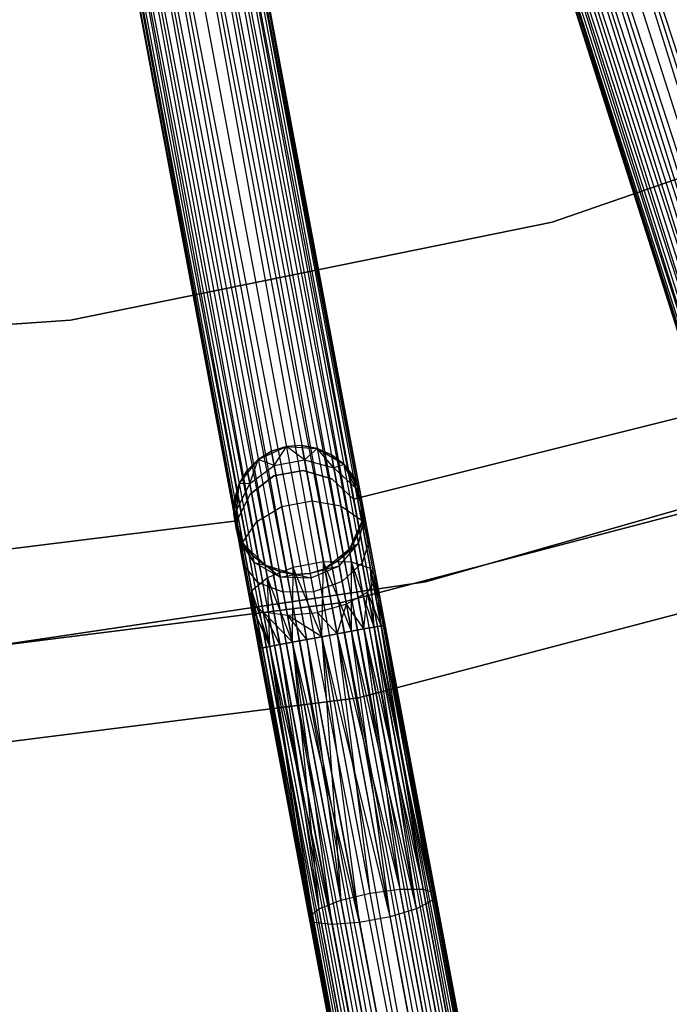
# Model space of a CAD drawing. Extents: x -102 to 101, y -101 to 102.
# Tile 131 of 256: x 6 to 16, y -67 to -52. Entities that reach past the tile are written whole.
import ezdxf

# ---------------------------------------------------------------- set-up
doc = ezdxf.new("R2010")
doc.units = 0
doc.header["$LTSCALE"] = 25.4
doc.layers.get('0').update_dxf_attribs({"linetype": 'CONTINUOUS'})

# ---------------------------------------------------------------- blocks, each defined once
blk = doc.blocks.new('NL2500012268_STL')
at = {"color": 0}
for p, q in [((116.005, -41.16, 328.471), (127.338, -76.782, 328.471)), ((116.005, -41.16, 328.471), (127.338, -76.782, 328.471)), ((116.005, -41.16, 326.529), (127.109, -76.854, 326.5)), ((116.005, -41.16, 326.529), (127.109, -76.854, 326.5)), ((116.005, -41.16, 326.529), (127.552, -76.713, 326.615)), ((116.005, -41.16, 326.529), (127.552, -76.713, 326.615)), ((115.549, -41.305, 326.529), (127.109, -76.854, 326.5)), ((126.667, -76.995, 326.615), (115.549, -41.305, 326.529)), ((126.667, -76.995, 326.615), (115.549, -41.305, 326.529)), ((115.549, -41.305, 328.471), (126.881, -76.927, 328.471)), ((115.549, -41.305, 328.471), (126.881, -76.927, 328.471)), ((115.549, -41.305, 326.529), (127.109, -76.854, 326.5)), ((115.777, -41.232, 328.5), (127.109, -76.854, 328.5)), ((115.777, -41.232, 328.5), (127.109, -76.854, 328.5)), ((115.777, -41.232, 326.5), (127.109, -76.854, 326.5)), ((115.777, -41.232, 326.5), (127.109, -76.854, 326.5)), ((126.163, -77.155, 327.379), (114.886, -41.516, 327.145)), ((114.886, -41.516, 327.145), (126.325, -77.104, 326.932)), ((114.886, -41.516, 327.145), (126.325, -77.104, 326.932)), ((126.163, -77.155, 327.379), (114.886, -41.516, 327.145)), ((114.886, -41.516, 327.855), (126.218, -77.138, 327.855)), ((114.886, -41.516, 327.855), (126.218, -77.138, 327.855)), ((114.993, -41.482, 326.932), (126.325, -77.104, 326.932)), ((114.993, -41.482, 326.932), (126.325, -77.104, 326.932)), ((126.478, -77.055, 328.249), (114.993, -41.482, 328.068)), ((114.993, -41.482, 328.068), (126.218, -77.138, 327.855)), ((114.993, -41.482, 328.068), (126.218, -77.138, 327.855)), ((126.478, -77.055, 328.249), (114.993, -41.482, 328.068)), ((126.325, -77.104, 326.932), (115.145, -41.433, 326.751)), ((115.145, -41.433, 326.751), (126.667, -76.995, 326.615)), ((115.145, -41.433, 326.751), (126.667, -76.995, 326.615)), ((126.325, -77.104, 326.932), (115.145, -41.433, 326.751)), ((115.145, -41.433, 328.249), (126.478, -77.055, 328.249)), ((115.145, -41.433, 328.249), (126.478, -77.055, 328.249)), ((115.334, -41.373, 326.615), (126.667, -76.995, 326.615)), ((115.334, -41.373, 326.615), (126.667, -76.995, 326.615)), ((126.881, -76.927, 328.471), (115.334, -41.373, 328.385)), ((115.334, -41.373, 328.385), (126.478, -77.055, 328.249)), ((115.334, -41.373, 328.385), (126.478, -77.055, 328.249)), ((126.881, -76.927, 328.471), (115.334, -41.373, 328.385)), ((114.831, -41.533, 327.379), (126.163, -77.155, 327.379)), ((114.831, -41.533, 327.621), (126.163, -77.155, 327.379)), ((126.218, -77.138, 327.855), (114.831, -41.533, 327.621)), ((114.831, -41.533, 327.621), (126.163, -77.155, 327.379)), ((114.831, -41.533, 327.379), (126.163, -77.155, 327.379)), ((126.218, -77.138, 327.855), (114.831, -41.533, 327.621)), ((111.263, -42.412, 328.249), (118.132, -79.156, 328.249)), ((111.263, -42.412, 328.249), (118.132, -79.156, 328.249)), ((117.937, -79.193, 326.615), (111.263, -42.412, 326.751)), ((111.263, -42.412, 326.751), (118.289, -79.127, 326.932)), ((111.263, -42.412, 326.751), (118.289, -79.127, 326.932)), ((117.937, -79.193, 326.615), (111.263, -42.412, 326.751)), ((118.399, -79.106, 327.855), (111.421, -42.382, 328.068)), ((111.421, -42.382, 328.068), (118.132, -79.156, 328.249)), ((111.421, -42.382, 328.068), (118.132, -79.156, 328.249)), ((118.399, -79.106, 327.855), (111.421, -42.382, 328.068)), ((111.421, -42.382, 326.932), (118.289, -79.127, 326.932)), ((111.421, -42.382, 326.932), (118.289, -79.127, 326.932)), ((111.531, -42.362, 327.855), (118.399, -79.106, 327.855)), ((111.531, -42.362, 327.855), (118.399, -79.106, 327.855)), ((118.289, -79.127, 326.932), (111.531, -42.362, 327.145)), ((111.531, -42.362, 327.145), (118.456, -79.096, 327.379)), ((111.531, -42.362, 327.145), (118.456, -79.096, 327.379)), ((118.289, -79.127, 326.932), (111.531, -42.362, 327.145)), ((118.456, -79.096, 327.379), (111.587, -42.351, 327.621)), ((111.587, -42.351, 327.379), (118.456, -79.096, 327.379)), ((118.456, -79.096, 327.379), (111.587, -42.351, 327.621)), ((111.587, -42.351, 327.621), (118.399, -79.106, 327.855)), ((111.587, -42.351, 327.621), (118.399, -79.106, 327.855)), ((111.587, -42.351, 327.379), (118.456, -79.096, 327.379)), ((110.376, -42.577, 326.529), (117.48, -79.278, 326.5)), ((117.024, -79.363, 326.615), (110.376, -42.577, 326.529)), ((117.024, -79.363, 326.615), (110.376, -42.577, 326.529)), ((110.376, -42.577, 328.471), (117.245, -79.322, 328.471)), ((110.376, -42.577, 328.471), (117.245, -79.322, 328.471)), ((110.376, -42.577, 326.529), (117.48, -79.278, 326.5)), ((110.612, -42.533, 328.5), (117.48, -79.278, 328.5)), ((110.612, -42.533, 328.5), (117.48, -79.278, 328.5)), ((110.612, -42.533, 326.5), (117.48, -79.278, 326.5)), ((110.612, -42.533, 326.5), (117.48, -79.278, 326.5)), ((110.847, -42.49, 328.471), (117.716, -79.234, 328.471)), ((110.847, -42.49, 328.471), (117.716, -79.234, 328.471)), ((110.847, -42.49, 326.529), (117.48, -79.278, 326.5)), ((110.847, -42.49, 326.529), (117.48, -79.278, 326.5)), ((110.847, -42.49, 326.529), (117.937, -79.193, 326.615)), ((110.847, -42.49, 326.529), (117.937, -79.193, 326.615)), ((118.132, -79.156, 328.249), (111.068, -42.448, 328.385)), ((111.068, -42.448, 328.385), (117.716, -79.234, 328.471)), ((111.068, -42.448, 328.385), (117.716, -79.234, 328.471)), ((118.132, -79.156, 328.249), (111.068, -42.448, 328.385)), ((111.068, -42.448, 326.615), (117.937, -79.193, 326.615)), ((111.068, -42.448, 326.615), (117.937, -79.193, 326.615)), ((109.636, -42.716, 327.379), (116.505, -79.46, 327.379)), ((109.636, -42.716, 327.621), (116.505, -79.46, 327.379)), ((116.561, -79.45, 327.855), (109.636, -42.716, 327.621)), ((109.636, -42.716, 327.621), (116.505, -79.46, 327.379)), ((109.636, -42.716, 327.379), (116.505, -79.46, 327.379)), ((116.561, -79.45, 327.855), (109.636, -42.716, 327.621)), ((116.505, -79.46, 327.379), (109.693, -42.705, 327.145)), ((109.693, -42.705, 327.145), (116.671, -79.429, 326.932)), ((109.693, -42.705, 327.145), (116.671, -79.429, 326.932)), ((116.505, -79.46, 327.379), (109.693, -42.705, 327.145)), ((109.693, -42.705, 327.855), (116.561, -79.45, 327.855)), ((109.693, -42.705, 327.855), (116.561, -79.45, 327.855)), ((109.803, -42.685, 326.932), (116.671, -79.429, 326.932)), ((109.803, -42.685, 326.932), (116.671, -79.429, 326.932)), ((116.829, -79.4, 328.249), (109.803, -42.685, 328.068)), ((109.803, -42.685, 328.068), (116.561, -79.45, 327.855)), ((109.803, -42.685, 328.068), (116.561, -79.45, 327.855)), ((116.829, -79.4, 328.249), (109.803, -42.685, 328.068)), ((116.671, -79.429, 326.932), (109.96, -42.655, 326.751)), ((109.96, -42.655, 326.751), (117.024, -79.363, 326.615)), ((109.96, -42.655, 326.751), (117.024, -79.363, 326.615)), ((116.671, -79.429, 326.932), (109.96, -42.655, 326.751)), ((109.96, -42.655, 328.249), (116.829, -79.4, 328.249)), ((109.96, -42.655, 328.249), (116.829, -79.4, 328.249)), ((110.155, -42.619, 326.615), (117.024, -79.363, 326.615)), ((110.155, -42.619, 326.615), (117.024, -79.363, 326.615)), ((117.245, -79.322, 328.471), (110.155, -42.619, 328.385)), ((110.155, -42.619, 328.385), (116.829, -79.4, 328.249)), ((110.155, -42.619, 328.385), (116.829, -79.4, 328.249)), ((117.245, -79.322, 328.471), (110.155, -42.619, 328.385)), ((117.705, -54.981, 21), (124.898, -52.483, 21)), ((124.898, -52.483, 23), (117.705, -54.981, 23)), ((124.898, -52.483, 23), (117.705, -54.981, 23)), ((117.705, -54.981, 21), (124.898, -52.483, 21)), ((110.243, -56.498, 21), (117.705, -54.981, 21)), ((117.705, -54.981, 23), (110.243, -56.498, 23)), ((117.705, -54.981, 23), (110.243, -56.498, 23)), ((110.243, -56.498, 21), (117.705, -54.981, 21)), ((117.705, -54.981, 23), (117.705, -54.981, 21)), ((117.705, -54.981, 23), (117.705, -54.981, 21)), ((102.646, -57.006, 21), (110.243, -56.498, 21)), ((110.243, -56.498, 23), (102.646, -57.006, 23)), ((110.243, -56.498, 23), (102.646, -57.006, 23)), ((102.646, -57.006, 21), (110.243, -56.498, 21)), ((110.243, -56.498, 23), (110.243, -56.498, 21)), ((110.243, -56.498, 23), (110.243, -56.498, 21)), ((120.07, -57.908, 23), (114.631, -59.273, 23)), ((114.631, -59.273, 21), (120.07, -57.908, 21)), ((114.631, -59.273, 21), (120.07, -57.908, 21)), ((120.07, -57.908, 23), (114.631, -59.273, 23)), ((113.153, -58.656, 21), (113.588, -58.458, 21)), ((113.153, -58.656, 21), (113.588, -58.458, 21)), ((113.588, -58.458, 25.5), (113.358, -58.53, 25.5)), ((113.358, -58.53, 25.5), (113.588, -58.458, 21)), ((113.588, -58.458, 25.5), (113.358, -58.53, 25.5)), ((113.358, -58.53, 25.5), (113.588, -58.458, 21)), ((113.4, -58.752, 26.637), (113.588, -58.458, 25.5)), ((113.4, -58.752, 26.637), (113.588, -58.458, 25.5)), ((113.829, -58.442, 25.5), (113.588, -58.458, 25.5)), ((113.829, -58.442, 25.5), (113.588, -58.458, 25.5)), ((113.829, -58.442, 25.5), (113.588, -58.458, 21)), ((113.829, -58.442, 25.5), (113.588, -58.458, 21)), ((113.588, -58.458, 21), (114.066, -58.485, 21)), ((113.87, -58.665, 26.637), (113.588, -58.458, 25.5)), ((113.87, -58.665, 26.637), (113.588, -58.458, 25.5)), ((113.588, -58.458, 25.5), (113.588, -58.458, 21)), ((113.588, -58.458, 25.5), (113.588, -58.458, 21)), ((113.588, -58.458, 21), (114.066, -58.485, 21)), ((113.87, -58.665, 26.637), (113.829, -58.442, 25.5)), ((113.87, -58.665, 26.637), (113.829, -58.442, 25.5)), ((114.066, -58.485, 25.5), (113.829, -58.442, 25.5)), ((113.829, -58.442, 25.5), (114.066, -58.485, 21)), ((113.829, -58.442, 25.5), (114.066, -58.485, 21)), ((114.066, -58.485, 25.5), (113.829, -58.442, 25.5)), ((115.745, -60.555, 19), (123.536, -58.328, 19)), ((123.536, -58.328, 20), (115.745, -60.555, 20)), ((115.745, -60.555, 19), (123.536, -58.328, 19)), ((123.536, -58.328, 20), (115.745, -60.555, 20)), ((113.358, -58.53, 25.5), (113.153, -58.656, 25.5)), ((113.153, -58.656, 21), (113.358, -58.53, 25.5)), ((113.358, -58.53, 25.5), (113.153, -58.656, 25.5)), ((113.153, -58.656, 21), (113.358, -58.53, 25.5)), ((113.4, -58.752, 26.637), (113.358, -58.53, 25.5)), ((113.4, -58.752, 26.637), (113.358, -58.53, 25.5)), ((113.87, -58.665, 26.637), (114.066, -58.485, 25.5)), ((113.87, -58.665, 26.637), (114.066, -58.485, 25.5)), ((114.066, -58.485, 21), (114.477, -58.731, 21)), ((114.325, -58.789, 26.552), (114.066, -58.485, 25.5)), ((114.325, -58.789, 26.552), (114.066, -58.485, 25.5)), ((114.286, -58.583, 25.5), (114.066, -58.485, 25.5)), ((114.066, -58.485, 21), (114.286, -58.583, 25.5)), ((114.066, -58.485, 21), (114.477, -58.731, 21)), ((114.066, -58.485, 25.5), (114.066, -58.485, 21)), ((114.066, -58.485, 25.5), (114.066, -58.485, 21)), ((114.286, -58.583, 25.5), (114.066, -58.485, 25.5)), ((114.066, -58.485, 21), (114.286, -58.583, 25.5)), ((114.325, -58.789, 26.552), (114.286, -58.583, 25.5)), ((114.325, -58.789, 26.552), (114.286, -58.583, 25.5)), ((114.477, -58.731, 25.5), (114.286, -58.583, 25.5)), ((114.286, -58.583, 25.5), (114.477, -58.731, 21)), ((114.286, -58.583, 25.5), (114.477, -58.731, 21)), ((114.477, -58.731, 25.5), (114.286, -58.583, 25.5)), ((112.859, -59.033, 21), (113.153, -58.656, 21)), ((112.859, -59.033, 21), (113.153, -58.656, 21)), ((113.153, -58.656, 25.5), (112.983, -58.827, 25.5)), ((112.983, -58.827, 25.5), (113.153, -58.656, 21)), ((112.983, -58.827, 25.5), (113.153, -58.656, 21)), ((113.153, -58.656, 25.5), (112.983, -58.827, 25.5)), ((113.021, -59.032, 26.552), (113.153, -58.656, 25.5)), ((113.021, -59.032, 26.552), (113.153, -58.656, 25.5)), ((113.021, -59.032, 26.552), (113.4, -58.752, 26.637)), ((113.021, -59.032, 26.552), (113.4, -58.752, 26.637)), ((113.4, -58.752, 26.637), (113.153, -58.656, 25.5)), ((113.4, -58.752, 26.637), (113.153, -58.656, 25.5)), ((113.153, -58.656, 25.5), (113.153, -58.656, 21)), ((113.153, -58.656, 25.5), (113.153, -58.656, 21)), ((113.4, -58.752, 26.637), (113.87, -58.665, 26.637)), ((113.4, -58.752, 26.637), (113.87, -58.665, 26.637)), ((113.518, -59.386, 27.601), (113.4, -58.752, 26.637)), ((113.518, -59.386, 27.601), (113.4, -58.752, 26.637)), ((113.87, -58.665, 26.637), (114.325, -58.789, 26.552)), ((113.989, -59.298, 27.601), (113.87, -58.665, 26.637)), ((113.989, -59.298, 27.601), (113.87, -58.665, 26.637)), ((113.87, -58.665, 26.637), (114.325, -58.789, 26.552)), ((114.325, -58.789, 26.552), (114.477, -58.731, 25.5)), ((114.325, -58.789, 26.552), (114.477, -58.731, 25.5)), ((114.477, -58.731, 21), (114.726, -59.14, 21)), ((114.659, -59.096, 26.401), (114.477, -58.731, 25.5)), ((114.659, -59.096, 26.401), (114.477, -58.731, 25.5)), ((114.626, -58.92, 25.5), (114.477, -58.731, 25.5)), ((114.477, -58.731, 21), (114.626, -58.92, 25.5)), ((114.477, -58.731, 21), (114.726, -59.14, 21)), ((114.477, -58.731, 25.5), (114.477, -58.731, 21)), ((114.477, -58.731, 25.5), (114.477, -58.731, 21)), ((114.626, -58.92, 25.5), (114.477, -58.731, 25.5)), ((114.477, -58.731, 21), (114.626, -58.92, 25.5)), ((112.983, -58.827, 25.5), (112.859, -59.033, 25.5)), ((112.859, -59.033, 21), (112.983, -58.827, 25.5)), ((112.983, -58.827, 25.5), (112.859, -59.033, 25.5)), ((112.859, -59.033, 21), (112.983, -58.827, 25.5)), ((113.021, -59.032, 26.552), (112.983, -58.827, 25.5)), ((113.021, -59.032, 26.552), (112.983, -58.827, 25.5)), ((113.393, -58.913, 23), (113.025, -59.194, 23)), ((113.025, -59.194, 21), (113.393, -58.913, 21)), ((113.025, -59.194, 21), (113.393, -58.913, 21)), ((113.393, -58.913, 23), (113.025, -59.194, 23)), ((113.848, -58.828, 23), (113.393, -58.913, 23)), ((113.393, -58.913, 21), (113.848, -58.828, 21)), ((113.393, -58.913, 21), (113.848, -58.828, 21)), ((113.848, -58.828, 23), (113.393, -58.913, 23)), ((113.393, -58.913, 23), (113.393, -58.913, 21)), ((113.393, -58.913, 23), (113.393, -58.913, 21)), ((114.292, -58.957, 23), (113.848, -58.828, 23)), ((113.848, -58.828, 23), (113.848, -58.828, 21)), ((113.848, -58.828, 21), (114.292, -58.957, 21)), ((113.848, -58.828, 23), (113.848, -58.828, 21)), ((113.848, -58.828, 21), (114.292, -58.957, 21)), ((114.292, -58.957, 23), (113.848, -58.828, 23)), ((114.325, -58.789, 26.552), (114.659, -59.096, 26.401)), ((114.434, -59.374, 27.443), (114.325, -58.789, 26.552)), ((114.434, -59.374, 27.443), (114.325, -58.789, 26.552)), ((114.325, -58.789, 26.552), (114.659, -59.096, 26.401)), ((122.265, -58.82, 26.5), (114.42, -60.878, 26.5)), ((114.42, -60.878, 17), (122.265, -58.82, 17)), ((114.42, -60.878, 17), (122.265, -58.82, 17)), ((122.265, -58.82, 26.5), (114.42, -60.878, 26.5)), ((114.659, -59.096, 26.401), (114.626, -58.92, 25.5)), ((114.659, -59.096, 26.401), (114.626, -58.92, 25.5)), ((114.726, -59.14, 25.5), (114.626, -58.92, 25.5)), ((114.626, -58.92, 25.5), (114.726, -59.14, 21)), ((114.626, -58.92, 25.5), (114.726, -59.14, 21)), ((114.726, -59.14, 25.5), (114.626, -58.92, 25.5)), ((112.774, -59.505, 21), (112.859, -59.033, 21)), ((112.774, -59.505, 21), (112.859, -59.033, 21)), ((112.859, -59.033, 25.5), (112.788, -59.264, 25.5)), ((112.788, -59.264, 25.5), (112.859, -59.033, 21)), ((112.788, -59.264, 25.5), (112.859, -59.033, 21)), ((112.859, -59.033, 25.5), (112.788, -59.264, 25.5)), ((112.821, -59.44, 26.401), (113.021, -59.032, 26.552)), ((112.821, -59.44, 26.401), (113.021, -59.032, 26.552)), ((112.821, -59.44, 26.401), (112.859, -59.033, 25.5)), ((112.821, -59.44, 26.401), (112.859, -59.033, 25.5)), ((113.021, -59.032, 26.552), (112.859, -59.033, 25.5)), ((113.021, -59.032, 26.552), (112.859, -59.033, 25.5)), ((112.859, -59.033, 25.5), (112.859, -59.033, 21)), ((112.859, -59.033, 25.5), (112.859, -59.033, 21)), ((113.131, -59.618, 27.443), (113.021, -59.032, 26.552)), ((113.131, -59.618, 27.443), (113.021, -59.032, 26.552)), ((114.631, -59.273, 23), (114.292, -58.957, 23)), ((114.292, -58.957, 23), (114.292, -58.957, 21)), ((114.292, -58.957, 21), (114.631, -59.273, 21)), ((114.292, -58.957, 23), (114.292, -58.957, 21)), ((114.292, -58.957, 21), (114.631, -59.273, 21)), ((114.631, -59.273, 23), (114.292, -58.957, 23)), ((113.025, -59.194, 23), (112.822, -59.61, 23)), ((112.822, -59.61, 21), (113.025, -59.194, 21)), ((112.822, -59.61, 21), (113.025, -59.194, 21)), ((113.025, -59.194, 23), (112.822, -59.61, 23)), ((113.025, -59.194, 23), (113.025, -59.194, 21)), ((113.025, -59.194, 23), (113.025, -59.194, 21)), ((114.659, -59.096, 26.401), (114.726, -59.14, 25.5)), ((114.659, -59.096, 26.401), (114.726, -59.14, 25.5)), ((114.659, -59.096, 26.401), (114.796, -59.517, 26.219)), ((114.753, -59.598, 27.165), (114.659, -59.096, 26.401)), ((114.753, -59.598, 27.165), (114.659, -59.096, 26.401)), ((114.659, -59.096, 26.401), (114.796, -59.517, 26.219)), ((114.726, -59.14, 21), (114.756, -59.617, 21)), ((114.796, -59.517, 26.219), (114.726, -59.14, 25.5)), ((114.726, -59.14, 21), (114.77, -59.377, 25.5)), ((114.726, -59.14, 25.5), (114.726, -59.14, 21)), ((114.796, -59.517, 26.219), (114.726, -59.14, 25.5)), ((114.726, -59.14, 21), (114.77, -59.377, 25.5)), ((114.726, -59.14, 21), (114.756, -59.617, 21)), ((114.726, -59.14, 25.5), (114.726, -59.14, 21)), ((112.788, -59.264, 25.5), (112.774, -59.505, 25.5)), ((112.774, -59.505, 21), (112.788, -59.264, 25.5)), ((112.788, -59.264, 25.5), (112.774, -59.505, 25.5)), ((112.774, -59.505, 21), (112.788, -59.264, 25.5)), ((112.821, -59.44, 26.401), (112.788, -59.264, 25.5)), ((112.821, -59.44, 26.401), (112.788, -59.264, 25.5)), ((113.518, -59.386, 27.601), (113.989, -59.298, 27.601)), ((113.518, -59.386, 27.601), (113.989, -59.298, 27.601)), ((113.989, -59.298, 27.601), (114.434, -59.374, 27.443)), ((114.166, -60.245, 28.245), (113.989, -59.298, 27.601)), ((114.166, -60.245, 28.245), (113.989, -59.298, 27.601)), ((113.989, -59.298, 27.601), (114.434, -59.374, 27.443)), ((114.434, -59.374, 27.443), (114.753, -59.598, 27.165)), ((114.598, -60.251, 28.039), (114.434, -59.374, 27.443)), ((114.598, -60.251, 28.039), (114.434, -59.374, 27.443)), ((114.434, -59.374, 27.443), (114.753, -59.598, 27.165)), ((114.631, -59.273, 23), (114.631, -59.273, 21)), ((114.631, -59.273, 23), (114.631, -59.273, 21)), ((114.756, -59.617, 25.5), (114.77, -59.377, 25.5)), ((114.77, -59.377, 25.5), (114.756, -59.617, 21)), ((114.77, -59.377, 25.5), (114.756, -59.617, 21)), ((114.756, -59.617, 25.5), (114.77, -59.377, 25.5)), ((114.796, -59.517, 26.219), (114.77, -59.377, 25.5)), ((114.796, -59.517, 26.219), (114.77, -59.377, 25.5)), ((112.821, -59.44, 26.401), (112.774, -59.505, 25.5)), ((112.821, -59.44, 26.401), (112.774, -59.505, 25.5)), ((112.918, -59.961, 21), (112.774, -59.505, 21)), ((112.845, -59.882, 26.219), (112.774, -59.505, 25.5)), ((112.774, -59.505, 25.5), (112.774, -59.505, 21)), ((112.818, -59.742, 25.5), (112.774, -59.505, 21)), ((112.845, -59.882, 26.219), (112.774, -59.505, 25.5)), ((112.818, -59.742, 25.5), (112.774, -59.505, 21)), ((112.918, -59.961, 21), (112.774, -59.505, 21)), ((112.774, -59.505, 25.5), (112.774, -59.505, 21)), ((112.845, -59.882, 26.219), (112.821, -59.44, 26.401)), ((112.915, -59.942, 27.165), (112.821, -59.44, 26.401)), ((112.845, -59.882, 26.219), (112.821, -59.44, 26.401)), ((112.915, -59.942, 27.165), (112.821, -59.44, 26.401)), ((113.131, -59.618, 27.443), (113.518, -59.386, 27.601)), ((113.131, -59.618, 27.443), (113.518, -59.386, 27.601)), ((113.695, -60.333, 28.245), (113.518, -59.386, 27.601)), ((113.695, -60.333, 28.245), (113.518, -59.386, 27.601)), ((114.685, -59.848, 25.5), (114.796, -59.517, 26.219)), ((114.685, -59.848, 25.5), (114.796, -59.517, 26.219)), ((114.796, -59.517, 26.219), (114.705, -59.955, 26.048)), ((114.796, -59.517, 26.219), (114.705, -59.955, 26.048)), ((114.756, -59.617, 25.5), (114.796, -59.517, 26.219)), ((114.756, -59.617, 25.5), (114.796, -59.517, 26.219)), ((114.871, -59.918, 26.829), (114.796, -59.517, 26.219)), ((114.871, -59.918, 26.829), (114.796, -59.517, 26.219)), ((112.822, -59.61, 23), (107.255, -60.296, 23)), ((107.255, -60.296, 21), (112.822, -59.61, 21)), ((107.255, -60.296, 21), (112.822, -59.61, 21)), ((112.822, -59.61, 23), (107.255, -60.296, 23)), ((112.822, -59.61, 23), (112.822, -59.61, 21)), ((112.822, -59.61, 23), (112.822, -59.61, 21)), ((112.915, -59.942, 27.165), (113.131, -59.618, 27.443)), ((112.915, -59.942, 27.165), (113.131, -59.618, 27.443)), ((113.294, -60.495, 28.039), (113.131, -59.618, 27.443)), ((113.294, -60.495, 28.039), (113.131, -59.618, 27.443)), ((114.756, -59.617, 21), (114.561, -60.055, 21)), ((114.756, -59.617, 21), (114.561, -60.055, 21)), ((114.685, -59.848, 25.5), (114.756, -59.617, 25.5)), ((114.756, -59.617, 21), (114.685, -59.848, 25.5)), ((114.685, -59.848, 25.5), (114.756, -59.617, 25.5)), ((114.756, -59.617, 21), (114.685, -59.848, 25.5)), ((114.753, -59.598, 27.165), (114.871, -59.918, 26.829)), ((114.893, -60.349, 27.675), (114.753, -59.598, 27.165)), ((114.893, -60.349, 27.675), (114.753, -59.598, 27.165)), ((114.753, -59.598, 27.165), (114.871, -59.918, 26.829)), ((114.756, -59.617, 25.5), (114.756, -59.617, 21)), ((114.756, -59.617, 25.5), (114.756, -59.617, 21)), ((112.845, -59.882, 26.219), (112.818, -59.742, 25.5)), ((112.818, -59.742, 25.5), (112.918, -59.961, 25.5)), ((112.845, -59.882, 26.219), (112.818, -59.742, 25.5)), ((112.918, -59.961, 21), (112.818, -59.742, 25.5)), ((112.818, -59.742, 25.5), (112.918, -59.961, 25.5)), ((112.918, -59.961, 21), (112.818, -59.742, 25.5)), ((113.088, -60.257, 26.048), (112.845, -59.882, 26.219)), ((112.845, -59.882, 26.219), (112.918, -59.961, 25.5)), ((112.845, -59.882, 26.219), (112.918, -59.961, 25.5)), ((112.92, -60.283, 26.829), (112.845, -59.882, 26.219)), ((113.088, -60.257, 26.048), (112.845, -59.882, 26.219)), ((112.92, -60.283, 26.829), (112.845, -59.882, 26.219)), ((112.92, -60.283, 26.829), (112.915, -59.942, 27.165)), ((113.055, -60.693, 27.675), (112.915, -59.942, 27.165)), ((112.92, -60.283, 26.829), (112.915, -59.942, 27.165)), ((113.055, -60.693, 27.675), (112.915, -59.942, 27.165)), ((113.258, -60.298, 21), (112.918, -59.961, 21)), ((113.088, -60.257, 26.048), (112.918, -59.961, 25.5)), ((112.918, -59.961, 25.5), (113.068, -60.15, 25.5)), ((113.088, -60.257, 26.048), (112.918, -59.961, 25.5)), ((113.068, -60.15, 25.5), (112.918, -59.961, 21)), ((113.258, -60.298, 21), (112.918, -59.961, 21)), ((113.068, -60.15, 25.5), (112.918, -59.961, 21)), ((112.918, -59.961, 25.5), (113.068, -60.15, 25.5)), ((112.918, -59.961, 25.5), (112.918, -59.961, 21)), ((112.918, -59.961, 25.5), (112.918, -59.961, 21)), ((114.392, -60.226, 25.5), (114.705, -59.955, 26.048)), ((114.392, -60.226, 25.5), (114.705, -59.955, 26.048)), ((114.407, -60.309, 25.927), (114.705, -59.955, 26.048)), ((114.407, -60.309, 25.927), (114.705, -59.955, 26.048)), ((114.561, -60.055, 25.5), (114.685, -59.848, 25.5)), ((114.685, -59.848, 25.5), (114.561, -60.055, 21)), ((114.685, -59.848, 25.5), (114.561, -60.055, 21)), ((114.561, -60.055, 25.5), (114.685, -59.848, 25.5)), ((114.561, -60.055, 25.5), (114.705, -59.955, 26.048)), ((114.561, -60.055, 25.5), (114.705, -59.955, 26.048)), ((114.705, -59.955, 26.048), (114.685, -59.848, 25.5)), ((114.705, -59.955, 26.048), (114.685, -59.848, 25.5)), ((114.763, -60.26, 26.513), (114.705, -59.955, 26.048)), ((114.763, -60.26, 26.513), (114.705, -59.955, 26.048)), ((114.871, -59.918, 26.829), (114.763, -60.26, 26.513)), ((114.871, -59.918, 26.829), (114.763, -60.26, 26.513)), ((114.983, -60.517, 27.236), (114.871, -59.918, 26.829)), ((114.983, -60.517, 27.236), (114.871, -59.918, 26.829)), ((114.561, -60.055, 21), (114.186, -60.351, 21)), ((114.561, -60.055, 21), (114.186, -60.351, 21)), ((114.392, -60.226, 25.5), (114.561, -60.055, 25.5)), ((114.561, -60.055, 21), (114.392, -60.226, 25.5)), ((114.392, -60.226, 25.5), (114.561, -60.055, 25.5)), ((114.561, -60.055, 21), (114.392, -60.226, 25.5)), ((114.561, -60.055, 25.5), (114.561, -60.055, 21)), ((114.561, -60.055, 25.5), (114.561, -60.055, 21)), ((113.145, -60.563, 26.513), (112.92, -60.283, 26.829)), ((113.032, -60.882, 27.236), (112.92, -60.283, 26.829)), ((113.145, -60.563, 26.513), (112.92, -60.283, 26.829)), ((113.032, -60.882, 27.236), (112.92, -60.283, 26.829)), ((113.088, -60.257, 26.048), (113.068, -60.15, 25.5)), ((113.068, -60.15, 25.5), (113.258, -60.298, 25.5)), ((113.088, -60.257, 26.048), (113.068, -60.15, 25.5)), ((113.258, -60.298, 21), (113.068, -60.15, 25.5)), ((113.068, -60.15, 25.5), (113.258, -60.298, 25.5)), ((113.258, -60.298, 21), (113.068, -60.15, 25.5)), ((113.494, -60.48, 25.927), (113.088, -60.257, 26.048)), ((113.088, -60.257, 26.048), (113.258, -60.298, 25.5)), ((113.088, -60.257, 26.048), (113.258, -60.298, 25.5)), ((113.145, -60.563, 26.513), (113.088, -60.257, 26.048)), ((113.494, -60.48, 25.927), (113.088, -60.257, 26.048)), ((113.145, -60.563, 26.513), (113.088, -60.257, 26.048)), ((114.166, -60.245, 28.245), (113.695, -60.333, 28.245)), ((114.166, -60.245, 28.245), (113.695, -60.333, 28.245)), ((114.14, -61.407, 28.5), (114.166, -60.245, 28.245)), ((114.14, -61.407, 28.5), (114.166, -60.245, 28.245)), ((114.375, -61.363, 28.471), (114.166, -60.245, 28.245)), ((114.375, -61.363, 28.471), (114.166, -60.245, 28.245)), ((114.596, -61.321, 28.385), (114.166, -60.245, 28.245)), ((114.596, -61.321, 28.385), (114.166, -60.245, 28.245)), ((114.598, -60.251, 28.039), (114.166, -60.245, 28.245)), ((114.598, -60.251, 28.039), (114.166, -60.245, 28.245)), ((114.186, -60.351, 25.5), (114.392, -60.226, 25.5)), ((114.392, -60.226, 25.5), (114.186, -60.351, 21)), ((114.392, -60.226, 25.5), (114.186, -60.351, 21)), ((114.186, -60.351, 25.5), (114.392, -60.226, 25.5)), ((114.392, -60.226, 25.5), (114.407, -60.309, 25.927)), ((114.392, -60.226, 25.5), (114.407, -60.309, 25.927)), ((114.763, -60.26, 26.513), (114.452, -60.547, 26.288)), ((114.763, -60.26, 26.513), (114.452, -60.547, 26.288)), ((114.596, -61.321, 28.385), (114.598, -60.251, 28.039)), ((114.596, -61.321, 28.385), (114.598, -60.251, 28.039)), ((114.791, -61.285, 28.249), (114.598, -60.251, 28.039)), ((114.791, -61.285, 28.249), (114.598, -60.251, 28.039)), ((114.949, -61.255, 28.068), (114.598, -60.251, 28.039)), ((114.949, -61.255, 28.068), (114.598, -60.251, 28.039)), ((114.893, -60.349, 27.675), (114.598, -60.251, 28.039)), ((114.893, -60.349, 27.675), (114.598, -60.251, 28.039)), ((114.705, -62.351, 26.5), (122.739, -60.243, 26.5)), ((122.739, -60.243, 17), (114.705, -62.351, 17)), ((114.705, -62.351, 26.5), (122.739, -60.243, 26.5)), ((122.739, -60.243, 17), (114.705, -62.351, 17)), ((114.848, -60.717, 26.823), (114.763, -60.26, 26.513)), ((114.848, -60.717, 26.823), (114.763, -60.26, 26.513)), ((113.715, -60.439, 21), (113.258, -60.298, 21)), ((113.494, -60.48, 25.927), (113.258, -60.298, 25.5)), ((113.258, -60.298, 25.5), (113.478, -60.396, 25.5)), ((113.494, -60.48, 25.927), (113.258, -60.298, 25.5)), ((113.478, -60.396, 25.5), (113.258, -60.298, 21)), ((113.715, -60.439, 21), (113.258, -60.298, 21)), ((113.478, -60.396, 25.5), (113.258, -60.298, 21)), ((113.258, -60.298, 25.5), (113.478, -60.396, 25.5)), ((113.258, -60.298, 25.5), (113.258, -60.298, 21)), ((113.258, -60.298, 25.5), (113.258, -60.298, 21)), ((113.695, -60.333, 28.245), (113.294, -60.495, 28.039)), ((113.695, -60.333, 28.245), (113.294, -60.495, 28.039)), ((113.494, -60.48, 25.927), (113.478, -60.396, 25.5)), ((113.478, -60.396, 25.5), (113.715, -60.439, 25.5)), ((113.494, -60.48, 25.927), (113.478, -60.396, 25.5)), ((113.715, -60.439, 21), (113.478, -60.396, 25.5)), ((113.478, -60.396, 25.5), (113.715, -60.439, 25.5)), ((113.715, -60.439, 21), (113.478, -60.396, 25.5)), ((113.494, -60.48, 25.927), (113.715, -60.439, 25.5)), ((113.494, -60.48, 25.927), (113.715, -60.439, 25.5)), ((113.683, -61.492, 28.385), (113.695, -60.333, 28.245)), ((113.683, -61.492, 28.385), (113.695, -60.333, 28.245)), ((113.904, -61.451, 28.471), (113.695, -60.333, 28.245)), ((113.904, -61.451, 28.471), (113.695, -60.333, 28.245)), ((114.14, -61.407, 28.5), (113.695, -60.333, 28.245)), ((114.14, -61.407, 28.5), (113.695, -60.333, 28.245)), ((113.956, -60.424, 21), (113.715, -60.439, 21)), ((113.715, -60.439, 25.5), (113.956, -60.424, 25.5)), ((113.715, -60.439, 25.5), (113.956, -60.424, 25.5)), ((113.956, -60.424, 21), (113.715, -60.439, 21)), ((113.97, -60.498, 25.883), (113.715, -60.439, 25.5)), ((113.97, -60.498, 25.883), (113.715, -60.439, 25.5)), ((113.715, -60.439, 25.5), (113.715, -60.439, 21)), ((113.715, -60.439, 25.5), (113.715, -60.439, 21)), ((114.407, -60.309, 25.927), (113.956, -60.424, 25.5)), ((114.407, -60.309, 25.927), (113.956, -60.424, 25.5)), ((114.186, -60.351, 21), (113.956, -60.424, 21)), ((113.956, -60.424, 25.5), (114.186, -60.351, 25.5)), ((113.956, -60.424, 25.5), (114.186, -60.351, 25.5)), ((114.186, -60.351, 21), (113.956, -60.424, 21)), ((113.956, -60.424, 25.5), (113.97, -60.498, 25.883)), ((113.956, -60.424, 25.5), (113.97, -60.498, 25.883)), ((113.956, -60.424, 25.5), (113.956, -60.424, 21)), ((113.956, -60.424, 25.5), (113.956, -60.424, 21)), ((114.407, -60.309, 25.927), (113.97, -60.498, 25.883)), ((114.407, -60.309, 25.927), (113.97, -60.498, 25.883)), ((114.186, -60.351, 25.5), (114.407, -60.309, 25.927)), ((114.186, -60.351, 25.5), (114.407, -60.309, 25.927)), ((114.186, -60.351, 25.5), (114.186, -60.351, 21)), ((114.186, -60.351, 25.5), (114.186, -60.351, 21)), ((114.452, -60.547, 26.288), (114.407, -60.309, 25.927)), ((114.452, -60.547, 26.288), (114.407, -60.309, 25.927)), ((114.949, -61.255, 28.068), (114.893, -60.349, 27.675)), ((115.059, -61.235, 27.855), (114.893, -60.349, 27.675)), ((114.949, -61.255, 28.068), (114.893, -60.349, 27.675)), ((115.059, -61.235, 27.855), (114.893, -60.349, 27.675)), ((115.115, -61.224, 27.621), (114.893, -60.349, 27.675)), ((115.115, -61.224, 27.621), (114.893, -60.349, 27.675)), ((114.983, -60.517, 27.236), (114.893, -60.349, 27.675)), ((114.983, -60.517, 27.236), (114.893, -60.349, 27.675)), ((107.729, -61.747, 19), (115.745, -60.555, 19)), ((115.745, -60.555, 20), (107.729, -61.747, 20)), ((107.729, -61.747, 19), (115.745, -60.555, 19)), ((115.745, -60.555, 20), (107.729, -61.747, 20)), ((113.294, -60.495, 28.039), (113.055, -60.693, 27.675)), ((113.294, -60.495, 28.039), (113.055, -60.693, 27.675)), ((113.538, -60.717, 26.288), (113.145, -60.563, 26.513)), ((113.23, -61.019, 26.823), (113.145, -60.563, 26.513)), ((113.538, -60.717, 26.288), (113.145, -60.563, 26.513)), ((113.23, -61.019, 26.823), (113.145, -60.563, 26.513)), ((113.331, -61.558, 28.068), (113.294, -60.495, 28.039)), ((113.488, -61.528, 28.249), (113.294, -60.495, 28.039)), ((113.331, -61.558, 28.068), (113.294, -60.495, 28.039)), ((113.488, -61.528, 28.249), (113.294, -60.495, 28.039)), ((113.683, -61.492, 28.385), (113.294, -60.495, 28.039)), ((113.683, -61.492, 28.385), (113.294, -60.495, 28.039)), ((113.97, -60.498, 25.883), (113.494, -60.48, 25.927)), ((113.538, -60.717, 26.288), (113.494, -60.48, 25.927)), ((113.97, -60.498, 25.883), (113.494, -60.48, 25.927)), ((113.538, -60.717, 26.288), (113.494, -60.48, 25.927)), ((113.97, -60.498, 25.883), (114.01, -60.712, 26.207)), ((113.97, -60.498, 25.883), (114.01, -60.712, 26.207)), ((114.452, -60.547, 26.288), (114.01, -60.712, 26.207)), ((114.452, -60.547, 26.288), (114.01, -60.712, 26.207)), ((114.518, -60.902, 26.53), (114.452, -60.547, 26.288)), ((114.518, -60.902, 26.53), (114.452, -60.547, 26.288)), ((114.848, -60.717, 26.823), (114.983, -60.517, 27.236)), ((114.848, -60.717, 26.823), (114.983, -60.517, 27.236)), ((115.115, -61.224, 27.379), (114.983, -60.517, 27.236)), ((115.115, -61.224, 27.621), (114.983, -60.517, 27.236)), ((115.115, -61.224, 27.621), (114.983, -60.517, 27.236)), ((115.115, -61.224, 27.379), (114.983, -60.517, 27.236)), ((115.059, -61.235, 27.145), (114.983, -60.517, 27.236)), ((115.059, -61.235, 27.145), (114.983, -60.517, 27.236)), ((115.745, -60.555, 19), (115.745, -60.555, 20)), ((115.745, -60.555, 19), (115.745, -60.555, 20)), ((113.055, -60.693, 27.675), (113.032, -60.882, 27.236)), ((113.055, -60.693, 27.675), (113.032, -60.882, 27.236)), ((113.164, -61.589, 27.621), (113.055, -60.693, 27.675)), ((113.22, -61.578, 27.855), (113.055, -60.693, 27.675)), ((113.164, -61.589, 27.621), (113.055, -60.693, 27.675)), ((113.22, -61.578, 27.855), (113.055, -60.693, 27.675)), ((113.331, -61.558, 28.068), (113.055, -60.693, 27.675)), ((113.331, -61.558, 28.068), (113.055, -60.693, 27.675)), ((114.01, -60.712, 26.207), (113.538, -60.717, 26.288)), ((114.01, -60.712, 26.207), (113.538, -60.717, 26.288)), ((113.604, -61.073, 26.53), (113.538, -60.717, 26.288)), ((113.604, -61.073, 26.53), (113.538, -60.717, 26.288)), ((114.01, -60.712, 26.207), (114.069, -61.03, 26.424)), ((114.01, -60.712, 26.207), (114.069, -61.03, 26.424)), ((114.848, -60.717, 26.823), (114.518, -60.902, 26.53)), ((114.848, -60.717, 26.823), (114.518, -60.902, 26.53)), ((114.791, -61.285, 26.751), (114.848, -60.717, 26.823)), ((114.791, -61.285, 26.751), (114.848, -60.717, 26.823)), ((115.059, -61.235, 27.145), (114.848, -60.717, 26.823)), ((114.949, -61.255, 26.932), (114.848, -60.717, 26.823)), ((115.059, -61.235, 27.145), (114.848, -60.717, 26.823)), ((114.949, -61.255, 26.932), (114.848, -60.717, 26.823)), ((114.42, -60.878, 26.5), (106.374, -61.894, 26.5)), ((106.374, -61.894, 17), (114.42, -60.878, 17)), ((106.374, -61.894, 17), (114.42, -60.878, 17)), ((114.42, -60.878, 26.5), (106.374, -61.894, 26.5)), ((113.164, -61.589, 27.621), (113.032, -60.882, 27.236)), ((113.164, -61.589, 27.379), (113.032, -60.882, 27.236)), ((113.331, -61.558, 26.932), (113.032, -60.882, 27.236)), ((113.032, -60.882, 27.236), (113.23, -61.019, 26.823)), ((113.331, -61.558, 26.932), (113.032, -60.882, 27.236)), ((113.22, -61.578, 27.145), (113.032, -60.882, 27.236)), ((113.164, -61.589, 27.379), (113.032, -60.882, 27.236)), ((113.22, -61.578, 27.145), (113.032, -60.882, 27.236)), ((113.164, -61.589, 27.621), (113.032, -60.882, 27.236)), ((113.032, -60.882, 27.236), (113.23, -61.019, 26.823)), ((114.518, -60.902, 26.53), (114.069, -61.03, 26.424)), ((114.518, -60.902, 26.53), (114.069, -61.03, 26.424)), ((114.375, -61.363, 26.529), (114.518, -60.902, 26.53)), ((114.375, -61.363, 26.529), (114.518, -60.902, 26.53)), ((114.42, -60.878, 17), (114.42, -60.878, 26.5)), ((114.42, -60.878, 17), (114.42, -60.878, 26.5)), ((114.791, -61.285, 26.751), (114.518, -60.902, 26.53)), ((114.791, -61.285, 26.751), (114.518, -60.902, 26.53)), ((114.596, -61.321, 26.615), (114.518, -60.902, 26.53)), ((114.596, -61.321, 26.615), (114.518, -60.902, 26.53)), ((113.683, -61.492, 26.615), (113.23, -61.019, 26.823)), ((113.23, -61.019, 26.823), (113.604, -61.073, 26.53)), ((113.488, -61.528, 26.751), (113.23, -61.019, 26.823)), ((113.683, -61.492, 26.615), (113.23, -61.019, 26.823)), ((113.488, -61.528, 26.751), (113.23, -61.019, 26.823)), ((113.331, -61.558, 26.932), (113.23, -61.019, 26.823)), ((113.331, -61.558, 26.932), (113.23, -61.019, 26.823)), ((113.23, -61.019, 26.823), (113.604, -61.073, 26.53)), ((113.604, -61.073, 26.53), (114.069, -61.03, 26.424)), ((113.604, -61.073, 26.53), (114.069, -61.03, 26.424)), ((114.069, -61.03, 26.424), (114.14, -61.407, 26.5)), ((114.375, -61.363, 26.529), (114.069, -61.03, 26.424)), ((114.375, -61.363, 26.529), (114.069, -61.03, 26.424)), ((114.069, -61.03, 26.424), (114.14, -61.407, 26.5)), ((114.14, -61.407, 26.5), (113.604, -61.073, 26.53)), ((113.904, -61.451, 26.529), (113.604, -61.073, 26.53)), ((114.14, -61.407, 26.5), (113.604, -61.073, 26.53)), ((113.904, -61.451, 26.529), (113.604, -61.073, 26.53)), ((113.683, -61.492, 26.615), (113.604, -61.073, 26.53)), ((113.683, -61.492, 26.615), (113.604, -61.073, 26.53)), ((114.14, -61.407, 26.5), (114.375, -61.363, 26.529)), ((114.375, -61.363, 28.471), (114.14, -61.407, 28.5)), ((114.375, -61.363, 28.471), (114.14, -61.407, 28.5)), ((114.14, -61.407, 26.5), (114.375, -61.363, 26.529)), ((114.375, -61.363, 26.529), (114.596, -61.321, 26.615)), ((114.596, -61.321, 28.385), (114.375, -61.363, 28.471)), ((114.596, -61.321, 28.385), (114.375, -61.363, 28.471)), ((114.375, -61.363, 26.529), (114.596, -61.321, 26.615)), ((115.195, -65.749, 27.009), (114.375, -61.363, 26.529)), ((115.195, -65.749, 27.009), (114.375, -61.363, 26.529)), ((114.375, -61.363, 28.471), (115.344, -65.319, 28.823)), ((114.375, -61.363, 28.471), (115.344, -65.319, 28.823)), ((114.375, -61.363, 28.471), (114.882, -65.381, 28.935)), ((114.375, -61.363, 28.471), (114.882, -65.381, 28.935)), ((114.596, -61.321, 26.615), (114.791, -61.285, 26.751)), ((114.791, -61.285, 28.249), (114.596, -61.321, 28.385)), ((114.791, -61.285, 28.249), (114.596, -61.321, 28.385)), ((114.596, -61.321, 26.615), (114.791, -61.285, 26.751)), ((115.603, -65.625, 27.227), (114.596, -61.321, 26.615)), ((115.603, -65.625, 27.227), (114.596, -61.321, 26.615)), ((115.195, -65.749, 27.009), (114.596, -61.321, 26.615)), ((115.195, -65.749, 27.009), (114.596, -61.321, 26.615)), ((114.596, -61.321, 28.385), (115.344, -65.319, 28.823)), ((114.596, -61.321, 28.385), (115.344, -65.319, 28.823)), ((114.949, -61.255, 28.068), (114.791, -61.285, 28.249)), ((114.791, -61.285, 26.751), (114.949, -61.255, 26.932)), ((114.949, -61.255, 28.068), (114.791, -61.285, 28.249)), ((114.791, -61.285, 26.751), (114.949, -61.255, 26.932)), ((114.791, -61.285, 28.249), (115.708, -65.32, 28.513)), ((114.791, -61.285, 28.249), (115.708, -65.32, 28.513)), ((114.791, -61.285, 28.249), (115.344, -65.319, 28.823)), ((115.603, -65.625, 27.227), (114.791, -61.285, 26.751)), ((115.603, -65.625, 27.227), (114.791, -61.285, 26.751)), ((114.791, -61.285, 28.249), (115.344, -65.319, 28.823)), ((115.059, -61.235, 27.855), (114.949, -61.255, 28.068)), ((114.949, -61.255, 26.932), (115.059, -61.235, 27.145)), ((115.059, -61.235, 27.855), (114.949, -61.255, 28.068)), ((114.949, -61.255, 26.932), (115.059, -61.235, 27.145)), ((115.708, -65.32, 28.513), (114.949, -61.255, 28.068)), ((115.708, -65.32, 28.513), (114.949, -61.255, 28.068)), ((115.855, -65.492, 27.612), (114.949, -61.255, 26.932)), ((115.855, -65.492, 27.612), (114.949, -61.255, 26.932)), ((115.603, -65.625, 27.227), (114.949, -61.255, 26.932)), ((115.603, -65.625, 27.227), (114.949, -61.255, 26.932)), ((115.115, -61.224, 27.621), (115.059, -61.235, 27.855)), ((115.059, -61.235, 27.145), (115.115, -61.224, 27.379)), ((115.115, -61.224, 27.621), (115.059, -61.235, 27.855)), ((115.059, -61.235, 27.145), (115.115, -61.224, 27.379)), ((115.708, -65.32, 28.513), (115.059, -61.235, 27.855)), ((115.708, -65.32, 28.513), (115.059, -61.235, 27.855)), ((115.893, -65.382, 28.076), (115.059, -61.235, 27.855)), ((115.893, -65.382, 28.076), (115.059, -61.235, 27.855)), ((115.855, -65.492, 27.612), (115.059, -61.235, 27.145)), ((115.855, -65.492, 27.612), (115.059, -61.235, 27.145)), ((115.893, -65.382, 28.076), (115.115, -61.224, 27.621)), ((115.893, -65.382, 28.076), (115.115, -61.224, 27.379)), ((115.893, -65.382, 28.076), (115.115, -61.224, 27.621)), ((115.893, -65.382, 28.076), (115.115, -61.224, 27.379)), ((115.855, -65.492, 27.612), (115.115, -61.224, 27.379)), ((115.855, -65.492, 27.612), (115.115, -61.224, 27.379)), ((113.488, -61.528, 26.751), (113.683, -61.492, 26.615)), ((113.683, -61.492, 28.385), (113.488, -61.528, 28.249)), ((113.488, -61.528, 26.751), (113.683, -61.492, 26.615)), ((113.683, -61.492, 28.385), (113.488, -61.528, 28.249)), ((113.683, -61.492, 26.615), (113.904, -61.451, 26.529)), ((113.904, -61.451, 28.471), (113.683, -61.492, 28.385)), ((113.683, -61.492, 26.615), (113.904, -61.451, 26.529)), ((113.904, -61.451, 28.471), (113.683, -61.492, 28.385)), ((114.724, -65.837, 27.009), (113.683, -61.492, 26.615)), ((114.724, -65.837, 27.009), (113.683, -61.492, 26.615)), ((114.299, -65.868, 27.227), (113.683, -61.492, 26.615)), ((114.299, -65.868, 27.227), (113.683, -61.492, 26.615)), ((114.43, -65.49, 28.823), (113.683, -61.492, 28.385)), ((113.683, -61.492, 28.385), (114.09, -65.622, 28.513)), ((113.683, -61.492, 28.385), (114.09, -65.622, 28.513)), ((114.43, -65.49, 28.823), (113.683, -61.492, 28.385)), ((113.904, -61.451, 26.529), (114.14, -61.407, 26.5)), ((114.14, -61.407, 28.5), (113.904, -61.451, 28.471)), ((113.904, -61.451, 26.529), (114.14, -61.407, 26.5)), ((114.14, -61.407, 28.5), (113.904, -61.451, 28.471)), ((114.724, -65.837, 27.009), (113.904, -61.451, 26.529)), ((114.724, -65.837, 27.009), (113.904, -61.451, 26.529)), ((113.904, -61.451, 28.471), (114.43, -65.49, 28.823)), ((113.904, -61.451, 28.471), (114.43, -65.49, 28.823)), ((115.195, -65.749, 27.009), (114.14, -61.407, 26.5)), ((115.195, -65.749, 27.009), (114.14, -61.407, 26.5)), ((114.724, -65.837, 27.009), (114.14, -61.407, 26.5)), ((114.724, -65.837, 27.009), (114.14, -61.407, 26.5)), ((114.14, -61.407, 28.5), (114.882, -65.381, 28.935)), ((114.14, -61.407, 28.5), (114.882, -65.381, 28.935)), ((114.14, -61.407, 28.5), (114.43, -65.49, 28.823)), ((114.14, -61.407, 28.5), (114.43, -65.49, 28.823)), ((113.164, -61.589, 27.379), (113.22, -61.578, 27.145)), ((113.22, -61.578, 27.855), (113.164, -61.589, 27.621)), ((113.164, -61.589, 27.379), (113.22, -61.578, 27.145)), ((113.22, -61.578, 27.855), (113.164, -61.589, 27.621)), ((114.016, -65.836, 27.612), (113.164, -61.589, 27.379)), ((114.016, -65.836, 27.612), (113.164, -61.589, 27.379)), ((113.941, -65.747, 28.076), (113.164, -61.589, 27.379)), ((113.941, -65.747, 28.076), (113.164, -61.589, 27.621)), ((113.941, -65.747, 28.076), (113.164, -61.589, 27.379)), ((113.941, -65.747, 28.076), (113.164, -61.589, 27.621)), ((113.22, -61.578, 27.145), (113.331, -61.558, 26.932)), ((113.331, -61.558, 28.068), (113.22, -61.578, 27.855)), ((113.22, -61.578, 27.145), (113.331, -61.558, 26.932)), ((113.331, -61.558, 28.068), (113.22, -61.578, 27.855)), ((114.016, -65.836, 27.612), (113.22, -61.578, 27.145)), ((114.016, -65.836, 27.612), (113.22, -61.578, 27.145)), ((113.22, -61.578, 27.855), (113.941, -65.747, 28.076)), ((113.22, -61.578, 27.855), (113.941, -65.747, 28.076)), ((113.331, -61.558, 26.932), (113.488, -61.528, 26.751)), ((113.488, -61.528, 28.249), (113.331, -61.558, 28.068)), ((113.331, -61.558, 26.932), (113.488, -61.528, 26.751)), ((113.488, -61.528, 28.249), (113.331, -61.558, 28.068)), ((114.299, -65.868, 27.227), (113.331, -61.558, 26.932)), ((114.299, -65.868, 27.227), (113.331, -61.558, 26.932)), ((114.016, -65.836, 27.612), (113.331, -61.558, 26.932)), ((114.016, -65.836, 27.612), (113.331, -61.558, 26.932)), ((113.331, -61.558, 28.068), (114.09, -65.622, 28.513)), ((113.331, -61.558, 28.068), (114.09, -65.622, 28.513)), ((113.331, -61.558, 28.068), (113.941, -65.747, 28.076)), ((113.331, -61.558, 28.068), (113.941, -65.747, 28.076)), ((114.299, -65.868, 27.227), (113.488, -61.528, 26.751)), ((114.299, -65.868, 27.227), (113.488, -61.528, 26.751)), ((113.488, -61.528, 28.249), (114.09, -65.622, 28.513)), ((113.488, -61.528, 28.249), (114.09, -65.622, 28.513)), ((106.464, -63.391, 26.5), (114.705, -62.351, 26.5)), ((114.705, -62.351, 17), (106.464, -63.391, 17)), ((106.464, -63.391, 26.5), (114.705, -62.351, 26.5)), ((114.705, -62.351, 17), (106.464, -63.391, 17)), ((114.705, -62.351, 26.5), (114.705, -62.351, 17)), ((114.705, -62.351, 26.5), (114.705, -62.351, 17)), ((114.882, -65.381, 28.935), (115.344, -65.319, 28.823)), ((114.882, -65.381, 28.935), (115.344, -65.319, 28.823)), ((115.344, -65.319, 28.823), (115.708, -65.32, 28.513)), ((116.057, -69.134, 30.116), (115.344, -65.319, 28.823)), ((116.057, -69.134, 30.116), (115.344, -65.319, 28.823)), ((115.344, -65.319, 28.823), (115.708, -65.32, 28.513)), ((115.708, -65.32, 28.513), (115.893, -65.382, 28.076)), ((116.433, -69.198, 29.828), (115.708, -65.32, 28.513)), ((116.433, -69.198, 29.828), (115.708, -65.32, 28.513)), ((115.708, -65.32, 28.513), (115.893, -65.382, 28.076)), ((114.43, -65.49, 28.823), (114.882, -65.381, 28.935)), ((114.43, -65.49, 28.823), (114.882, -65.381, 28.935)), ((114.882, -65.381, 28.935), (115.591, -69.173, 30.221)), ((114.882, -65.381, 28.935), (115.591, -69.173, 30.221)), ((115.893, -65.382, 28.076), (115.855, -65.492, 27.612)), ((115.893, -65.382, 28.076), (115.855, -65.492, 27.612)), ((116.634, -69.35, 29.421), (115.893, -65.382, 28.076)), ((116.634, -69.35, 29.421), (115.893, -65.382, 28.076)), ((113.941, -65.747, 28.076), (114.09, -65.622, 28.513)), ((113.941, -65.747, 28.076), (114.09, -65.622, 28.513)), ((114.09, -65.622, 28.513), (114.43, -65.49, 28.823)), ((114.09, -65.622, 28.513), (114.43, -65.49, 28.823)), ((114.815, -69.501, 29.828), (114.09, -65.622, 28.513)), ((114.815, -69.501, 29.828), (114.09, -65.622, 28.513)), ((115.143, -69.305, 30.116), (114.43, -65.49, 28.823)), ((115.143, -69.305, 30.116), (114.43, -65.49, 28.823)), ((115.603, -65.625, 27.227), (115.195, -65.749, 27.009)), ((115.603, -65.625, 27.227), (115.195, -65.749, 27.009)), ((115.855, -65.492, 27.612), (115.603, -65.625, 27.227)), ((115.855, -65.492, 27.612), (115.603, -65.625, 27.227)), ((116.377, -69.766, 28.63), (115.603, -65.625, 27.227)), ((116.377, -69.766, 28.63), (115.603, -65.625, 27.227)), ((116.614, -69.555, 28.989), (115.855, -65.492, 27.612)), ((116.614, -69.555, 28.989), (115.855, -65.492, 27.612)), ((114.016, -65.836, 27.612), (113.941, -65.747, 28.076)), ((114.683, -69.715, 29.421), (113.941, -65.747, 28.076)), ((114.016, -65.836, 27.612), (113.941, -65.747, 28.076)), ((114.683, -69.715, 29.421), (113.941, -65.747, 28.076)), ((115.195, -65.749, 27.009), (114.724, -65.837, 27.009)), ((115.195, -65.749, 27.009), (114.724, -65.837, 27.009)), ((115.977, -69.934, 28.428), (115.195, -65.749, 27.009)), ((115.977, -69.934, 28.428), (115.195, -65.749, 27.009)), ((114.299, -65.868, 27.227), (114.016, -65.836, 27.612)), ((114.776, -69.898, 28.989), (114.016, -65.836, 27.612)), ((114.299, -65.868, 27.227), (114.016, -65.836, 27.612)), ((114.776, -69.898, 28.989), (114.016, -65.836, 27.612)), ((114.724, -65.837, 27.009), (114.299, -65.868, 27.227)), ((114.724, -65.837, 27.009), (114.299, -65.868, 27.227)), ((115.073, -70.009, 28.63), (114.299, -65.868, 27.227)), ((115.073, -70.009, 28.63), (114.299, -65.868, 27.227)), ((115.507, -70.022, 28.428), (114.724, -65.837, 27.009)), ((115.507, -70.022, 28.428), (114.724, -65.837, 27.009))]:
    blk.add_line(p, q, dxfattribs=at)

msp = doc.modelspace()

# ---------------------------------------------------------------- block references
at = {"color": 0}
msp.add_blockref('NL2500012268_STL', (-103.369, -0.081, -1716.928), dxfattribs=at)

doc.saveas('drawing.dxf')
